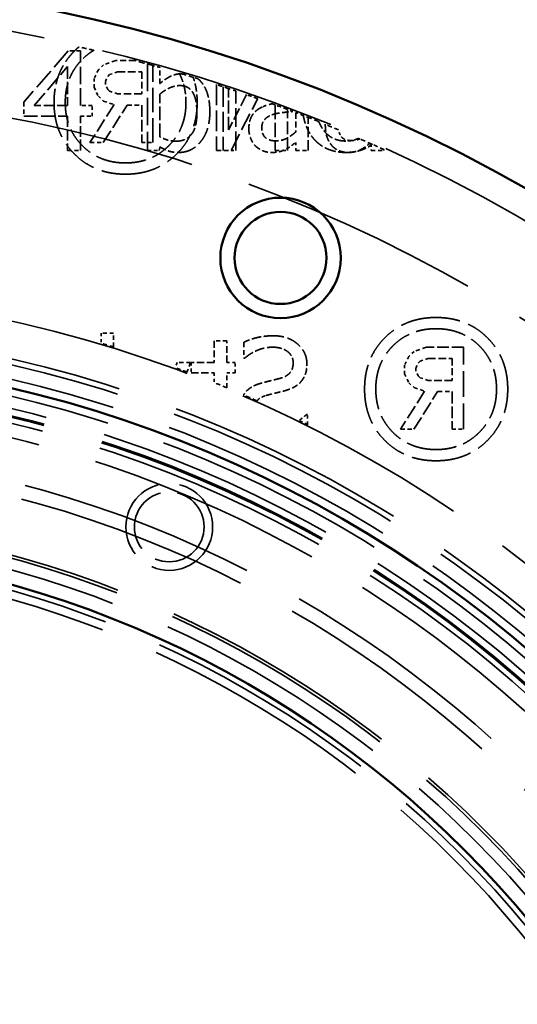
# Model space of a CAD drawing. Header units: millimetres. Extents: x 0 to 840, y 0 to 594.
# Tile 43 of 46: x 618 to 636, y 449 to 484. Entities that reach past the tile are written whole.
import ezdxf

# ---------------------------------------------------------------- set-up
doc = ezdxf.new("R2010")
doc.units = ezdxf.units.MM
doc.header["$LTSCALE"] = 2
doc.linetypes.add('DASHED', pattern=[0.2067, 0.1654, -0.0413])
for name, color, linetype, lineweight in [('Bemaßung (ISO)', 7, 'Continuous', 25), ('Sichtbar (ISO)', 7, 'Continuous', 50), ('Verdeckt (ISO)', 7, 'DASHED', 35)]:
    doc.layers.add(name, color=color, linetype=linetype, lineweight=lineweight)
doc.styles.add('Notiztext (DIN)', font='isocpeur.ttf')
doc.dimstyles.new('Standard (DIN)', dxfattribs={"dimscale": 2, "dimtxt": 3.5, "dimasz": 2.5, "dimexe": 3.175, "dimexo": 0.8, "dimgap": 0.8, "dimtad": 1, "dimrnd": 1e-08, "dimzin": 0, "dimtxsty": 'Notiztext (DIN)', "dimcen": 0.09, "dimdle": 10, "dimclrd": 256, "dimclre": 256, "dimclrt": 256, "dimadec": 0, "dimazin": 0, "dimtfac": 1, "dimtmove": 0, "dimatfit": 3, "dimfxl": 1, "dimtolj": 1, "dimtzin": 0, "dimlwd": -1, "dimlwe": -1, "dimarcsym": 0})

# ---------------------------------------------------------------- blocks, each defined once
blk = doc.blocks.new('*D5')
at = {"layer": 'Bemaßung (ISO)'}
for p, q in [((551.642, 430.706), (551.642, 514.01)), ((664.642, 430.706), (664.642, 514.01)), ((556.642, 507.66), (659.642, 507.66))]:
    blk.add_line(p, q, dxfattribs=at)
for points in [[(556.642, 508.493), (556.642, 506.827), (551.642, 507.66)], [(659.642, 508.493), (659.642, 506.827), (664.642, 507.66)]]:
    blk.add_solid(points, dxfattribs=at)
at = {"layer": 'Defpoints', "color": 0}
for p in [(664.642, 507.66), (551.642, 429.106), (664.642, 429.106)]:
    blk.add_point(p, dxfattribs=at)
at = {"layer": 'Bemaßung (ISO)', "insert": (596.767, 517.66), "char_height": 7, "attachment_point": 1, "style": 'Notiztext (DIN)'}
blk.add_mtext('\\A1;113,00', dxfattribs=at)

msp = doc.modelspace()

# ---------------------------------------------------------------- linework, layer by layer
at = {"layer": 'Sichtbar (ISO)'}
for centre, radius in [((608.142, 429.106), 56.5), ((627.467, 475.762), 2.121), ((627.467, 475.762), 1.621), ((608.142, 429.106), 43.2), ((608.142, 429.106), 36.5)]:
    msp.add_circle(centre, radius, dxfattribs=at)
at = {"layer": 'Verdeckt (ISO)', "ltscale": 2.274647}
msp.add_line((619.984, 483.048), (618.419, 481.244), dxfattribs=at)
at = {"layer": 'Verdeckt (ISO)', "ltscale": 0.410475}
msp.add_line((620.416, 483.048), (619.984, 483.048), dxfattribs=at)
at = {"layer": 'Verdeckt (ISO)', "ltscale": 1.828578}
msp.add_line((620.416, 481.128), (620.416, 483.048), dxfattribs=at)
at = {"layer": 'Verdeckt (ISO)', "ltscale": 1.717944}
msp.add_line((618.787, 481.128), (619.965, 482.495), dxfattribs=at)
at = {"layer": 'Verdeckt (ISO)', "ltscale": 1.301854}
msp.add_line((619.965, 482.495), (619.965, 481.128), dxfattribs=at)
at = {"layer": 'Verdeckt (ISO)', "ltscale": 0.238877}
for p, q in [((621.229, 482.558), (621.047, 482.386)), ((621.047, 481.457), (621.229, 481.285)), ((632.171, 472.469), (631.989, 472.297)), ((631.989, 471.368), (632.171, 471.196))]:
    msp.add_line(p, q, dxfattribs=at)
at = {"layer": 'Verdeckt (ISO)', "ltscale": 0.435379}
for p, q in [((621.662, 482.707), (621.229, 482.558)), ((632.604, 472.618), (632.171, 472.469))]:
    msp.add_line(p, q, dxfattribs=at)
at = {"layer": 'Verdeckt (ISO)', "ltscale": 0.645747}
msp.add_line((622.34, 482.707), (621.662, 482.707), dxfattribs=at)
at = {"layer": 'Verdeckt (ISO)', "ltscale": 2.896522}
msp.add_line((622.775, 482.59), (622.775, 479.548), dxfattribs=at)
at = {"layer": 'Verdeckt (ISO)', "ltscale": 2.585035}
msp.add_line((622.969, 479.822), (622.969, 482.536), dxfattribs=at)
at = {"layer": 'Verdeckt (ISO)', "ltscale": 0.329412}
for p, q in [((621.047, 482.386), (620.895, 482.075)), ((631.989, 472.297), (631.837, 471.986))]:
    msp.add_line(p, q, dxfattribs=at)
at = {"layer": 'Verdeckt (ISO)', "ltscale": 0.182641}
for p, q in [((621.294, 481.977), (621.378, 482.15)), ((632.235, 471.888), (632.32, 472.06))]:
    msp.add_line(p, q, dxfattribs=at)
at = {"layer": 'Verdeckt (ISO)', "ltscale": 0.086471}
for p, q in [((621.378, 482.15), (621.439, 482.217)), ((632.32, 472.06), (632.381, 472.128))]:
    msp.add_line(p, q, dxfattribs=at)
at = {"layer": 'Verdeckt (ISO)', "ltscale": 0.280718}
for p, q in [((621.439, 482.217), (621.719, 482.308)), ((632.381, 472.128), (632.661, 472.219))]:
    msp.add_line(p, q, dxfattribs=at)
at = {"layer": 'Verdeckt (ISO)', "ltscale": 0.8139}
for p, q in [((621.719, 482.308), (622.574, 482.308)), ((632.661, 472.219), (633.516, 472.219))]:
    msp.add_line(p, q, dxfattribs=at)
at = {"layer": 'Verdeckt (ISO)', "ltscale": 0.733466}
for p, q in [((622.574, 482.308), (622.574, 481.538)), ((633.516, 472.219), (633.516, 471.449))]:
    msp.add_line(p, q, dxfattribs=at)
at = {"layer": 'Verdeckt (ISO)', "ltscale": 0.540098}
msp.add_line((623.218, 481.9), (623.218, 482.467), dxfattribs=at)
at = {"layer": 'Verdeckt (ISO)', "ltscale": 0.289465}
for p, q in [((620.895, 482.075), (620.895, 481.771)), ((631.837, 471.986), (631.837, 471.682))]:
    msp.add_line(p, q, dxfattribs=at)
at = {"layer": 'Verdeckt (ISO)', "ltscale": 0.106074}
for p, q in [((621.294, 481.866), (621.294, 481.977)), ((632.235, 471.777), (632.235, 471.888))]:
    msp.add_line(p, q, dxfattribs=at)
at = {"layer": 'Verdeckt (ISO)', "ltscale": 0.179758}
for p, q in [((621.378, 481.697), (621.294, 481.866)), ((632.32, 471.608), (632.235, 471.777))]:
    msp.add_line(p, q, dxfattribs=at)
at = {"layer": 'Verdeckt (ISO)', "ltscale": 2.206033}
msp.add_line((625.205, 481.865), (625.205, 479.548), dxfattribs=at)
at = {"layer": 'Verdeckt (ISO)', "ltscale": 0.332305}
for p, q in [((620.895, 481.771), (621.047, 481.457)), ((631.837, 471.682), (631.989, 471.368))]:
    msp.add_line(p, q, dxfattribs=at)
at = {"layer": 'Verdeckt (ISO)', "ltscale": 0.086352}
for p, q in [((621.442, 481.633), (621.378, 481.697)), ((632.384, 471.544), (632.32, 471.608))]:
    msp.add_line(p, q, dxfattribs=at)
at = {"layer": 'Verdeckt (ISO)', "ltscale": 0.28478}
for p, q in [((621.726, 481.538), (621.442, 481.633)), ((632.668, 471.449), (632.384, 471.544))]:
    msp.add_line(p, q, dxfattribs=at)
at = {"layer": 'Verdeckt (ISO)', "ltscale": 0.807466}
for p, q in [((622.574, 481.538), (621.726, 481.538)), ((633.516, 471.449), (632.668, 471.449))]:
    msp.add_line(p, q, dxfattribs=at)
at = {"layer": 'Verdeckt (ISO)', "ltscale": 1.434211}
msp.add_line((623.218, 480.022), (623.218, 481.528), dxfattribs=at)
at = {"layer": 'Verdeckt (ISO)', "ltscale": 2.131911}
msp.add_line((625.444, 481.787), (625.444, 479.548), dxfattribs=at)
at = {"layer": 'Verdeckt (ISO)', "ltscale": 1.376289}
msp.add_line((625.639, 480.277), (625.639, 481.723), dxfattribs=at)
at = {"layer": 'Verdeckt (ISO)', "ltscale": 1.316896}
msp.add_line((626.266, 481.51), (625.639, 480.277), dxfattribs=at)
at = {"layer": 'Verdeckt (ISO)', "ltscale": 1.991547}
msp.add_line((625.887, 479.548), (625.887, 481.64), dxfattribs=at)
at = {"layer": 'Verdeckt (ISO)', "ltscale": 0.4699}
msp.add_line((618.419, 481.244), (618.419, 480.751), dxfattribs=at)
at = {"layer": 'Verdeckt (ISO)', "ltscale": 1.120877}
msp.add_line((619.965, 481.128), (618.787, 481.128), dxfattribs=at)
at = {"layer": 'Verdeckt (ISO)', "ltscale": 0.396969}
for p, q in [((620.832, 481.128), (620.416, 481.128)), ((620.416, 480.751), (620.832, 480.751))]:
    msp.add_line(p, q, dxfattribs=at)
at = {"layer": 'Verdeckt (ISO)', "ltscale": 1.508363}
for p, q in [((621.601, 481.16), (620.753, 479.822)), ((632.543, 471.071), (631.695, 469.733))]:
    msp.add_line(p, q, dxfattribs=at)
at = {"layer": 'Verdeckt (ISO)', "ltscale": 0.359153}
msp.add_line((620.832, 480.751), (620.832, 481.128), dxfattribs=at)
at = {"layer": 'Verdeckt (ISO)', "ltscale": 1.489609}
for p, q in [((621.223, 479.822), (622.06, 481.143)), ((632.165, 469.733), (633.002, 471.054))]:
    msp.add_line(p, q, dxfattribs=at)
at = {"layer": 'Verdeckt (ISO)', "ltscale": 0.373298}
for p, q in [((621.229, 481.285), (621.601, 481.16)), ((632.171, 471.196), (632.543, 471.071))]:
    msp.add_line(p, q, dxfattribs=at)
at = {"layer": 'Verdeckt (ISO)', "ltscale": 0.488944}
for p, q in [((622.06, 481.143), (622.574, 481.143)), ((633.002, 471.054), (633.516, 471.054))]:
    msp.add_line(p, q, dxfattribs=at)
at = {"layer": 'Verdeckt (ISO)', "ltscale": 1.257901}
for p, q in [((622.574, 481.143), (622.574, 479.822)), ((633.516, 471.054), (633.516, 469.733))]:
    msp.add_line(p, q, dxfattribs=at)
at = {"layer": 'Verdeckt (ISO)', "ltscale": 1.951026}
msp.add_line((625.727, 479.548), (626.663, 481.371), dxfattribs=at)
at = {"layer": 'Verdeckt (ISO)', "ltscale": 1.524974}
msp.add_line((627.276, 481.15), (627.276, 479.548), dxfattribs=at)
at = {"layer": 'Verdeckt (ISO)', "ltscale": 1.371068}
msp.add_line((627.71, 479.548), (627.71, 480.988), dxfattribs=at)
at = {"layer": 'Verdeckt (ISO)', "ltscale": 0.650212}
msp.add_line((628, 480.878), (628, 480.195), dxfattribs=at)
at = {"layer": 'Verdeckt (ISO)', "ltscale": 1.472027}
msp.add_line((618.419, 480.751), (619.965, 480.751), dxfattribs=at)
at = {"layer": 'Verdeckt (ISO)', "ltscale": 1.145188}
for p, q in [((619.965, 480.751), (619.965, 479.548)), ((620.416, 479.548), (620.416, 480.751))]:
    msp.add_line(p, q, dxfattribs=at)
at = {"layer": 'Verdeckt (ISO)', "ltscale": 1.102374}
msp.add_line((628.442, 479.548), (628.442, 480.706), dxfattribs=at)
at = {"layer": 'Verdeckt (ISO)', "ltscale": 0.447118}
for p, q in [((620.753, 479.822), (621.223, 479.822)), ((631.695, 469.733), (632.165, 469.733))]:
    msp.add_line(p, q, dxfattribs=at)
at = {"layer": 'Verdeckt (ISO)', "ltscale": 0.376335}
for p, q in [((622.574, 479.822), (622.969, 479.822)), ((633.516, 469.733), (633.911, 469.733))]:
    msp.add_line(p, q, dxfattribs=at)
at = {"layer": 'Verdeckt (ISO)', "ltscale": 0.264613}
msp.add_line((628, 479.826), (628, 479.548), dxfattribs=at)
at = {"layer": 'Verdeckt (ISO)', "ltscale": 0.216795}
msp.add_line((630.663, 479.776), (630.663, 479.548), dxfattribs=at)
at = {"layer": 'Verdeckt (ISO)', "ltscale": 0.429383}
msp.add_line((619.965, 479.548), (620.416, 479.548), dxfattribs=at)
at = {"layer": 'Verdeckt (ISO)', "ltscale": 0.394268}
msp.add_line((622.775, 479.548), (623.189, 479.548), dxfattribs=at)
at = {"layer": 'Verdeckt (ISO)', "ltscale": 0.119149}
msp.add_line((623.189, 479.548), (623.218, 479.67), dxfattribs=at)
at = {"layer": 'Verdeckt (ISO)', "ltscale": 0.496912}
msp.add_line((625.205, 479.548), (625.727, 479.548), dxfattribs=at)
at = {"layer": 'Verdeckt (ISO)', "ltscale": 0.151682}
msp.add_line((625.727, 479.548), (625.887, 479.548), dxfattribs=at)
at = {"layer": 'Verdeckt (ISO)', "ltscale": 0.413176}
msp.add_line((627.276, 479.548), (627.71, 479.548), dxfattribs=at)
at = {"layer": 'Verdeckt (ISO)', "ltscale": 0.421279}
for p, q in [((628, 479.548), (628.442, 479.548)), ((630.663, 479.548), (631.106, 479.548)), ((621.587, 473.115), (621.144, 473.115)), ((625.575, 472.84), (625.132, 472.84))]:
    msp.add_line(p, q, dxfattribs=at)
at = {"layer": 'Verdeckt (ISO)', "ltscale": 0.027292}
msp.add_line((631.106, 479.548), (631.106, 479.577), dxfattribs=at)
at = {"layer": 'Verdeckt (ISO)', "ltscale": 0.337675}
msp.add_line((621.144, 473.115), (621.144, 472.76), dxfattribs=at)
at = {"layer": 'Verdeckt (ISO)', "ltscale": 0.465517}
msp.add_line((621.587, 472.626), (621.587, 473.115), dxfattribs=at)
at = {"layer": 'Verdeckt (ISO)', "ltscale": 0.718406}
for p, q in [((625.132, 472.84), (625.132, 472.085)), ((625.575, 472.085), (625.575, 472.84))]:
    msp.add_line(p, q, dxfattribs=at)
at = {"layer": 'Verdeckt (ISO)', "ltscale": 0.529325}
msp.add_line((626.179, 472.795), (626.179, 472.239), dxfattribs=at)
at = {"layer": 'Verdeckt (ISO)', "ltscale": 1.245031}
msp.add_line((633.911, 472.618), (632.604, 472.618), dxfattribs=at)
at = {"layer": 'Verdeckt (ISO)', "ltscale": 2.747554}
msp.add_line((633.911, 469.733), (633.911, 472.618), dxfattribs=at)
at = {"layer": 'Verdeckt (ISO)', "ltscale": 0.032314}
for p, q in [((626.179, 472.239), (626.213, 472.239)), ((628.422, 470.253), (628.388, 470.253))]:
    msp.add_line(p, q, dxfattribs=at)
at = {"layer": 'Verdeckt (ISO)', "ltscale": 0.191079}
msp.add_line((623.822, 472.085), (623.752, 471.897), dxfattribs=at)
at = {"layer": 'Verdeckt (ISO)', "ltscale": 0.453693}
msp.add_line((624.298, 472.085), (623.822, 472.085), dxfattribs=at)
at = {"layer": 'Verdeckt (ISO)', "ltscale": 0.34869}
msp.add_line((624.168, 471.743), (624.298, 472.085), dxfattribs=at)
at = {"layer": 'Verdeckt (ISO)', "ltscale": 0.77513}
for p, q in [((625.132, 472.085), (624.318, 472.085)), ((624.318, 471.72), (625.132, 471.72))]:
    msp.add_line(p, q, dxfattribs=at)
at = {"layer": 'Verdeckt (ISO)', "ltscale": 0.348348}
for p, q in [((624.318, 472.085), (624.318, 471.72)), ((625.873, 471.72), (625.873, 472.085))]:
    msp.add_line(p, q, dxfattribs=at)
at = {"layer": 'Verdeckt (ISO)', "ltscale": 0.283521}
for p, q in [((625.873, 472.085), (625.575, 472.085)), ((625.575, 471.72), (625.873, 471.72))]:
    msp.add_line(p, q, dxfattribs=at)
at = {"layer": 'Verdeckt (ISO)', "ltscale": 0.334512}
msp.add_line((625.132, 471.72), (625.132, 471.368), dxfattribs=at)
at = {"layer": 'Verdeckt (ISO)', "ltscale": 0.506491}
msp.add_line((625.575, 471.188), (625.575, 471.72), dxfattribs=at)
at = {"layer": 'Verdeckt (ISO)', "ltscale": 0.344227}
msp.add_line((628.422, 469.892), (628.422, 470.253), dxfattribs=at)
at = {"layer": 'Verdeckt (ISO)', "ltscale": 25.561625}
for radius in [55.5, 37]:
    msp.add_circle((608.142, 429.106), radius, dxfattribs=at)
at = {"layer": 'Verdeckt (ISO)', "ltscale": 25.739908}
msp.add_circle((608.142, 429.106), 52.5, dxfattribs=at)
at = {"layer": 'Verdeckt (ISO)', "ltscale": 25.612799}
msp.add_circle((608.142, 429.106), 45.5, dxfattribs=at)
at = {"layer": 'Verdeckt (ISO)', "ltscale": 25.837965}
for radius in [44.2, 42.5]:
    msp.add_circle((608.142, 429.106), radius, dxfattribs=at)
at = {"layer": 'Verdeckt (ISO)', "ltscale": 25.721052}
msp.add_circle((608.142, 429.106), 44, dxfattribs=at)
at = {"layer": 'Verdeckt (ISO)', "ltscale": 25.428766}
msp.add_circle((608.142, 429.106), 43.5, dxfattribs=at)
at = {"layer": 'Verdeckt (ISO)', "ltscale": 25.089718}
msp.add_circle((608.142, 429.106), 42.92, dxfattribs=at)
at = {"layer": 'Verdeckt (ISO)', "ltscale": 25.685978}
msp.add_circle((608.142, 429.106), 42.25, dxfattribs=at)
at = {"layer": 'Verdeckt (ISO)', "ltscale": 25.655581}
msp.add_circle((608.142, 429.106), 42.2, dxfattribs=at)
at = {"layer": 'Verdeckt (ISO)', "ltscale": 25.533989}
msp.add_circle((608.142, 429.106), 42, dxfattribs=at)
at = {"layer": 'Verdeckt (ISO)', "ltscale": 25.230013}
msp.add_circle((608.142, 429.106), 41.5, dxfattribs=at)
at = {"layer": 'Verdeckt (ISO)', "ltscale": 25.331339}
msp.add_circle((608.142, 429.106), 40, dxfattribs=at)
at = {"layer": 'Verdeckt (ISO)', "ltscale": 25.014698}
msp.add_circle((608.142, 429.106), 39.5, dxfattribs=at)
at = {"layer": 'Verdeckt (ISO)', "ltscale": 9.152093}
msp.add_circle((623.545, 466.292), 1.529, dxfattribs=at)
at = {"layer": 'Verdeckt (ISO)', "ltscale": 7.356958}
msp.add_circle((623.545, 466.292), 1.229, dxfattribs=at)
at = {"layer": 'Verdeckt (ISO)', "ltscale": 25.907051}
msp.add_circle((608.142, 429.106), 37.5, dxfattribs=at)
at = {"layer": 'Verdeckt (ISO)', "ltscale": 25.83457}
msp.add_circle((608.142, 429.106), 37.395, dxfattribs=at)
at = {"layer": 'Verdeckt (ISO)', "ltscale": 25.078026}
msp.add_circle((608.142, 429.106), 36.3, dxfattribs=at)
at = {"layer": 'Verdeckt (ISO)', "ltscale": 24.87077}
msp.add_circle((608.142, 429.106), 36, dxfattribs=at)
at = {"layer": 'Verdeckt (ISO)', "ltscale": 0.510521}
msp.add_arc((608.142, 429.106), 55.45, 76.7118, 77.2658, dxfattribs=at)
at = {"layer": 'Verdeckt (ISO)', "ltscale": 0.620833}
msp.add_arc((608.142, 429.106), 55.45, 74.4901, 75.1638, dxfattribs=at)
at = {"layer": 'Verdeckt (ISO)', "ltscale": 0.24575}
msp.add_arc((608.142, 429.106), 55.45, 74.2234, 74.4901, dxfattribs=at)
at = {"layer": 'Verdeckt (ISO)', "ltscale": 0.497481}
msp.add_arc((608.142, 429.106), 55.45, 72.9592, 73.499, dxfattribs=at)
at = {"layer": 'Verdeckt (ISO)', "ltscale": 0.162594}
msp.add_arc((608.142, 429.106), 55.45, 72.7826, 72.9592, dxfattribs=at)
at = {"layer": 'Verdeckt (ISO)', "ltscale": 0.434838}
msp.add_arc((608.142, 429.106), 55.45, 71.6054, 72.0773, dxfattribs=at)
at = {"layer": 'Verdeckt (ISO)', "ltscale": 0.248294}
msp.add_arc((608.142, 429.106), 55.45, 71.3359, 71.6054, dxfattribs=at)
at = {"layer": 'Verdeckt (ISO)', "ltscale": 0.399759}
msp.add_arc((608.142, 429.106), 55.45, 70.4874, 70.9212, dxfattribs=at)
at = {"layer": 'Verdeckt (ISO)', "ltscale": 0.105199}
msp.add_arc((608.142, 429.106), 55.45, 69.8137, 69.9279, dxfattribs=at)
at = {"layer": 'Verdeckt (ISO)', "ltscale": 0.440905}
msp.add_arc((608.142, 429.106), 55.45, 69.3352, 69.8137, dxfattribs=at)
at = {"layer": 'Verdeckt (ISO)', "ltscale": 0.196116}
msp.add_arc((608.142, 429.106), 55.45, 69.1223, 69.3352, dxfattribs=at)
at = {"layer": 'Verdeckt (ISO)', "ltscale": 0.272647}
msp.add_arc((608.142, 429.106), 55.45, 68.7188, 69.0148, dxfattribs=at)
at = {"layer": 'Verdeckt (ISO)', "ltscale": 0.567186}
msp.add_arc((608.142, 429.106), 55.45, 68.1033, 68.7188, dxfattribs=at)
at = {"layer": 'Verdeckt (ISO)', "ltscale": 0.480329}
msp.add_arc((608.142, 429.106), 55.45, 67.3338, 67.8551, dxfattribs=at)
at = {"layer": 'Verdeckt (ISO)', "ltscale": 0.501743}
msp.add_arc((608.142, 429.106), 55.45, 66, 66.5445, dxfattribs=at)
at = {"layer": 'Verdeckt (ISO)', "ltscale": 0.428455}
msp.add_arc((608.142, 429.106), 55.45, 65.535, 66, dxfattribs=at)
at = {"layer": 'Verdeckt (ISO)', "ltscale": 0.440247}
msp.add_arc((608.142, 429.106), 45.55, 72.832, 73.4136, dxfattribs=at)
at = {"layer": 'Verdeckt (ISO)', "ltscale": 0.421816}
msp.add_arc((608.142, 429.106), 45.55, 69.4002, 69.9575, dxfattribs=at)
at = {"layer": 'Verdeckt (ISO)', "ltscale": 0.455025}
msp.add_arc((608.142, 429.106), 45.55, 67.4975, 68.0986, dxfattribs=at)
at = {"layer": 'Verdeckt (ISO)', "ltscale": 0.491517}
msp.add_arc((608.142, 429.106), 45.55, 66.0429, 66.6922, dxfattribs=at)
at = {"layer": 'Verdeckt (ISO)', "ltscale": 0.327047}
msp.add_arc((608.142, 429.106), 45.55, 63.5613, 63.9933, dxfattribs=at)
at = {"layer": 'Verdeckt (ISO)', "ltscale": 2.114014}
msp.add_open_spline([(620.364, 483.192), (620.279, 483.12), (619.486, 482.325), (619.486, 481.234)], degree=2, knots=[0.887335, 0.887335, 0.887335, 1, 2, 2, 2], dxfattribs=at)
at = {"layer": 'Verdeckt (ISO)', "ltscale": 2.090277}
msp.add_open_spline([(619.881, 481.234), (619.881, 482.153), (620.671, 482.942), (620.887, 483.071)], degree=2, knots=[0, 0, 0, 1, 1.308886, 1.308886, 1.308886], dxfattribs=at)
at = {"layer": 'Verdeckt (ISO)', "ltscale": 0.809349}
msp.add_open_spline([(623.973, 482.248), (623.755, 482.239), (623.385, 482.05), (623.218, 481.9)], degree=2, knots=[-1.903647, -1.903647, -1.903647, -1, 0, 0, 0], dxfattribs=at)
at = {"layer": 'Verdeckt (ISO)', "ltscale": 1.025621}
msp.add_open_spline([(623.891, 482.272), (624.135, 481.816), (624.135, 481.234)], degree=2, dxfattribs=at)
at = {"layer": 'Verdeckt (ISO)', "ltscale": 0.738232}
msp.add_open_spline([(623.218, 481.528), (623.368, 481.659), (623.737, 481.829), (623.916, 481.829)], degree=2, dxfattribs=at)
at = {"layer": 'Verdeckt (ISO)', "ltscale": 1.22421}
msp.add_open_spline([(623.916, 481.829), (624.233, 481.829), (624.52, 481.341), (624.52, 480.87)], degree=2, dxfattribs=at)
at = {"layer": 'Verdeckt (ISO)', "ltscale": 0.858842}
msp.add_open_spline([(624.53, 481.234), (624.53, 481.714), (624.391, 482.121)], degree=2, dxfattribs=at)
at = {"layer": 'Verdeckt (ISO)', "ltscale": 1.220807}
msp.add_open_spline([(624.976, 480.904), (624.976, 481.537), (624.646, 481.997), (624.555, 482.071)], degree=2, knots=[-2, -2, -2, -1, -0.706297, -0.706297, -0.706297], dxfattribs=at)
at = {"layer": 'Verdeckt (ISO)', "ltscale": 3.801735}
for points in [[(619.486, 481.234), (619.486, 480.143), (620.912, 478.71), (622.003, 478.71)], [(630.428, 471.145), (630.428, 470.054), (631.854, 468.621), (632.945, 468.621)]]:
    msp.add_open_spline(points, degree=2, dxfattribs=at)
at = {"layer": 'Verdeckt (ISO)', "ltscale": 3.203025}
for points in [[(622.003, 479.106), (621.087, 479.106), (619.881, 480.319), (619.881, 481.234)], [(632.945, 469.016), (632.029, 469.016), (630.823, 470.229), (630.823, 471.145)]]:
    msp.add_open_spline(points, degree=2, dxfattribs=at)
at = {"layer": 'Verdeckt (ISO)', "ltscale": 3.809103}
for points in [[(622.003, 478.71), (623.098, 478.71), (624.53, 480.143), (624.53, 481.234)], [(632.945, 468.621), (634.04, 468.621), (635.472, 470.054), (635.472, 471.145)]]:
    msp.add_open_spline(points, degree=2, dxfattribs=at)
at = {"layer": 'Verdeckt (ISO)', "ltscale": 3.210393}
for points in [[(624.135, 481.234), (624.135, 480.319), (622.922, 479.106), (622.003, 479.106)], [(635.077, 471.145), (635.077, 470.229), (633.864, 469.016), (632.945, 469.016)]]:
    msp.add_open_spline(points, degree=2, dxfattribs=at)
at = {"layer": 'Verdeckt (ISO)', "ltscale": 0.344569}
msp.add_open_spline([(627.172, 481.188), (626.981, 481.148), (626.828, 481.077)], degree=2, dxfattribs=at)
at = {"layer": 'Verdeckt (ISO)', "ltscale": 1.333832}
msp.add_open_spline([(624.52, 480.87), (624.52, 480.351), (624.134, 479.872), (623.796, 479.872)], degree=2, dxfattribs=at)
at = {"layer": 'Verdeckt (ISO)', "ltscale": 1.916395}
msp.add_open_spline([(623.881, 479.475), (624.352, 479.475), (624.976, 480.26), (624.976, 480.904)], degree=2, dxfattribs=at)
at = {"layer": 'Verdeckt (ISO)', "ltscale": 0.920903}
msp.add_open_spline([(626.828, 481.077), (626.579, 480.966), (626.349, 480.581), (626.349, 480.308)], degree=2, dxfattribs=at)
at = {"layer": 'Verdeckt (ISO)', "ltscale": 0.646063}
msp.add_open_spline([(626.806, 480.34), (626.806, 480.538), (627.035, 480.762), (627.211, 480.816)], degree=2, dxfattribs=at)
at = {"layer": 'Verdeckt (ISO)', "ltscale": 0.666011}
msp.add_open_spline([(627.211, 480.816), (627.362, 480.862), (627.773, 480.903), (627.903, 480.915)], degree=2, knots=[-2, -2, -2, -1, -0.285284, -0.285284, -0.285284], dxfattribs=at)
at = {"layer": 'Verdeckt (ISO)', "ltscale": 0.871239}
msp.add_open_spline([(628.267, 480.775), (628.291, 480.647), (628.436, 480.184), (628.64, 479.951)], degree=2, knots=[0.656441, 0.656441, 0.656441, 1, 2, 2, 2], dxfattribs=at)
at = {"layer": 'Verdeckt (ISO)', "ltscale": 1.186285}
msp.add_open_spline([(629.766, 479.877), (629.281, 479.877), (628.888, 480.378), (628.821, 480.555)], degree=2, knots=[0, 0, 0, 1, 1.3671, 1.3671, 1.3671], dxfattribs=at)
at = {"layer": 'Verdeckt (ISO)', "ltscale": 0.772243}
msp.add_open_spline([(629.044, 480.465), (629.044, 480.202), (629.168, 479.832), (629.282, 479.71)], degree=2, knots=[-1.991003, -1.991003, -1.991003, -1, 0, 0, 0], dxfattribs=at)
at = {"layer": 'Verdeckt (ISO)', "ltscale": 0.628819}
msp.add_open_spline([(626.349, 480.308), (626.349, 480.133), (626.477, 479.815), (626.582, 479.707)], degree=2, dxfattribs=at)
at = {"layer": 'Verdeckt (ISO)', "ltscale": 0.73703}
msp.add_open_spline([(627.305, 479.883), (627.061, 479.883), (626.806, 480.113), (626.806, 480.34)], degree=2, dxfattribs=at)
at = {"layer": 'Verdeckt (ISO)', "ltscale": 0.74321}
msp.add_open_spline([(628, 480.195), (627.852, 480.062), (627.512, 479.883), (627.305, 479.883)], degree=2, dxfattribs=at)
at = {"layer": 'Verdeckt (ISO)', "ltscale": 0.184366}
msp.add_open_spline([(629.571, 480.09), (629.529, 480.171), (629.51, 480.273)], degree=2, dxfattribs=at)
at = {"layer": 'Verdeckt (ISO)', "ltscale": 0.460494}
msp.add_open_spline([(629.982, 479.894), (629.809, 479.894), (629.625, 479.988), (629.571, 480.09)], degree=2, dxfattribs=at)
at = {"layer": 'Verdeckt (ISO)', "ltscale": 0.575065}
msp.add_open_spline([(623.796, 479.872), (623.643, 479.872), (623.385, 479.94), (623.218, 480.022)], degree=2, dxfattribs=at)
at = {"layer": 'Verdeckt (ISO)', "ltscale": 0.372955}
msp.add_open_spline([(627.679, 479.602), (627.764, 479.645), (627.946, 479.787), (628, 479.826)], degree=2, dxfattribs=at)
at = {"layer": 'Verdeckt (ISO)', "ltscale": 1.204886}
msp.add_open_spline([(628.64, 479.951), (628.856, 479.707), (629.426, 479.475), (629.769, 479.475)], degree=2, dxfattribs=at)
at = {"layer": 'Verdeckt (ISO)', "ltscale": 0.438789}
msp.add_open_spline([(630.213, 479.974), (630.015, 479.877), (629.766, 479.877)], degree=2, dxfattribs=at)
at = {"layer": 'Verdeckt (ISO)', "ltscale": 0.940272}
msp.add_open_spline([(629.769, 479.475), (630.124, 479.475), (630.563, 479.661), (630.695, 479.762)], degree=2, knots=[0, 0, 0, 1, 1.548136, 1.548136, 1.548136], dxfattribs=at)
at = {"layer": 'Verdeckt (ISO)', "ltscale": 0.795471}
msp.add_open_spline([(629.866, 479.475), (630.093, 479.475), (630.438, 479.648), (630.616, 479.797)], degree=2, knots=[-2, -2, -2, -1, -0.116697, -0.116697, -0.116697], dxfattribs=at)
at = {"layer": 'Verdeckt (ISO)', "ltscale": 0.269718}
msp.add_open_spline([(630.257, 479.954), (630.113, 479.894), (629.982, 479.894)], degree=2, dxfattribs=at)
at = {"layer": 'Verdeckt (ISO)', "ltscale": 0.668743}
msp.add_open_spline([(623.218, 479.67), (623.365, 479.58), (623.669, 479.475), (623.881, 479.475)], degree=2, dxfattribs=at)
at = {"layer": 'Verdeckt (ISO)', "ltscale": 0.596607}
msp.add_open_spline([(626.582, 479.707), (626.692, 479.597), (626.984, 479.475), (627.146, 479.475)], degree=2, dxfattribs=at)
at = {"layer": 'Verdeckt (ISO)', "ltscale": 0.528979}
msp.add_open_spline([(627.146, 479.475), (627.345, 479.475), (627.563, 479.54), (627.679, 479.602)], degree=2, dxfattribs=at)
at = {"layer": 'Verdeckt (ISO)', "ltscale": 0.618137}
msp.add_open_spline([(629.282, 479.71), (629.392, 479.588), (629.696, 479.475), (629.866, 479.475)], degree=2, dxfattribs=at)
at = {"layer": 'Verdeckt (ISO)', "ltscale": 3.799579}
msp.add_open_spline([(632.945, 473.665), (631.854, 473.665), (630.428, 472.236), (630.428, 471.145)], degree=2, dxfattribs=at)
at = {"layer": 'Verdeckt (ISO)', "ltscale": 3.806952}
msp.add_open_spline([(635.472, 471.145), (635.472, 472.236), (634.04, 473.665), (632.945, 473.665)], degree=2, dxfattribs=at)
at = {"layer": 'Verdeckt (ISO)', "ltscale": 3.201777}
msp.add_open_spline([(630.823, 471.145), (630.823, 472.064), (632.029, 473.27), (632.945, 473.27)], degree=2, dxfattribs=at)
at = {"layer": 'Verdeckt (ISO)', "ltscale": 3.209154}
msp.add_open_spline([(632.945, 473.27), (633.864, 473.27), (635.077, 472.064), (635.077, 471.145)], degree=2, dxfattribs=at)
at = {"layer": 'Verdeckt (ISO)', "ltscale": 1.023516}
msp.add_open_spline([(627.22, 473.021), (626.925, 473.021), (626.403, 472.905), (626.179, 472.795)], degree=2, dxfattribs=at)
at = {"layer": 'Verdeckt (ISO)', "ltscale": 1.643919}
msp.add_open_spline([(628.397, 472.02), (628.397, 472.446), (627.733, 473.021), (627.22, 473.021)], degree=2, dxfattribs=at)
at = {"layer": 'Verdeckt (ISO)', "ltscale": 1.018748}
msp.add_open_spline([(626.213, 472.239), (626.38, 472.392), (626.902, 472.619), (627.189, 472.619)], degree=2, dxfattribs=at)
at = {"layer": 'Verdeckt (ISO)', "ltscale": 0.969648}
msp.add_open_spline([(627.189, 472.619), (627.512, 472.619), (627.912, 472.315), (627.912, 472.068)], degree=2, dxfattribs=at)
at = {"layer": 'Verdeckt (ISO)', "ltscale": 0.738638}
msp.add_open_spline([(627.912, 472.068), (627.912, 471.847), (627.676, 471.583), (627.455, 471.524)], degree=2, dxfattribs=at)
at = {"layer": 'Verdeckt (ISO)', "ltscale": 0.655796}
msp.add_open_spline([(628.17, 471.388), (628.278, 471.504), (628.397, 471.816), (628.397, 472.02)], degree=2, dxfattribs=at)
at = {"layer": 'Verdeckt (ISO)', "ltscale": 0.705553}
msp.add_open_spline([(627.455, 471.524), (627.308, 471.484), (626.879, 471.382), (626.738, 471.34)], degree=2, dxfattribs=at)
at = {"layer": 'Verdeckt (ISO)', "ltscale": 0.681958}
msp.add_open_spline([(626.738, 471.34), (626.377, 471.229), (626.185, 470.973), (626.164, 470.938)], degree=2, knots=[0, 0, 0, 1, 1.147158, 1.147158, 1.147158], dxfattribs=at)
at = {"layer": 'Verdeckt (ISO)', "ltscale": 0.621003}
msp.add_open_spline([(626.959, 470.92), (627.12, 470.965), (627.39, 471.028), (627.591, 471.079)], degree=2, dxfattribs=at)
at = {"layer": 'Verdeckt (ISO)', "ltscale": 0.633071}
msp.add_open_spline([(627.591, 471.079), (627.773, 471.127), (628.059, 471.271), (628.17, 471.388)], degree=2, dxfattribs=at)
at = {"layer": 'Verdeckt (ISO)', "ltscale": 0.359903}
msp.add_open_spline([(626.637, 470.732), (626.741, 470.856), (626.959, 470.92)], degree=2, dxfattribs=at)
at = {"layer": 'Verdeckt (ISO)', "ltscale": 0.329195}
msp.add_open_spline([(628.388, 470.253), (628.261, 470.133), (628.114, 470.043)], degree=2, dxfattribs=at)

# ---------------------------------------------------------------- dimensions: what is measured, and where the dimension line sits
at = {"layer": 'Bemaßung (ISO)'}
dim = msp.add_linear_dim(base=(664.642, 507.66), p1=(551.642, 429.106), p2=(664.642, 429.106), angle=180, dimstyle='Standard (DIN)', override={"dimgap": 0.8, "dimdec": 2, "dimtol": 0, "dimlim": 0, "dimtp": 0, "dimtm": 0, "dimtdec": 2, "dimtofl": 0, "dimatfit": 1}, dxfattribs=at)
dim.commit()
dim.dimension.update_dxf_attribs({"geometry": '*D5', "text_midpoint": (608.142, 507.66), "dimtype": 160})

doc.saveas('drawing.dxf')
